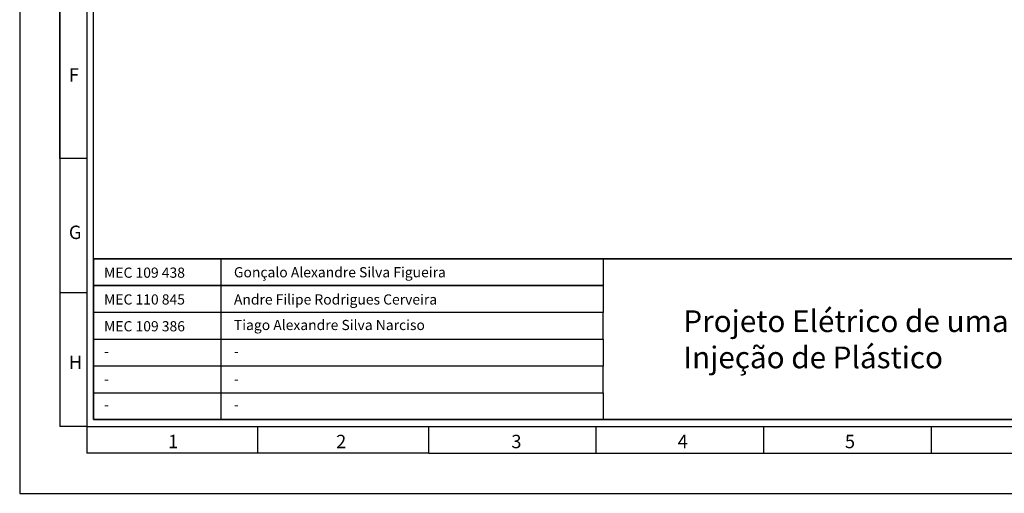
# Model space of a CAD drawing. Header units: millimetres. Extents: x -559 to 10735, y -2326 to 222.
# Tile 59 of 256: x 499 to 646, y -897 to -827. Entities that reach past the tile are written whole.
import ezdxf

# ---------------------------------------------------------------- set-up
doc = ezdxf.new("R2010")
doc.units = ezdxf.units.MM
doc.header["$LTSCALE"] = 4
doc.layers.add('Modelo', color=251, linetype='Continuous')
doc.layers.add('Texto Cabeçalho', color=3, linetype='Continuous')

msp = doc.modelspace()

# ---------------------------------------------------------------- linework, layer by layer
at = {"layer": 'Modelo'}
for p, q in [((505.07, -847.33), (505.07, -697.33)), ((505.07, -797.33), (505.07, -847.33)), ((509.07, -847.33), (505.07, -847.33)), ((505.07, -847.33), (505.07, -887.33)), ((505.07, -847.33), (505.07, -887.33)), ((505.07, -867.33), (509.07, -867.33)), ((509.07, -887.33), (505.07, -887.33)), ((509.07, -887.33), (509.07, -891.33)), ((534.57, -891.33), (534.57, -887.33)), ((560.07, -891.33), (560.07, -887.33)), ((585.07, -891.33), (585.07, -887.33)), ((610.07, -891.33), (610.07, -887.33)), ((635.07, -891.33), (635.07, -887.33)), ((560.07, -891.33), (509.07, -891.33)), ((560.07, -891.33), (786.07, -891.33)), ((560.07, -891.33), (610.07, -891.33)), ((610.07, -891.33), (660.07, -891.33))]:
    msp.add_line(p, q, dxfattribs=at)
for points in [[(499.07, -897.33), (796.07, -897.33), (796.07, -687.33), (499.07, -687.33)], [(509.07, -887.33), (786.07, -887.33), (786.07, -697.33), (509.07, -697.33)], [(785.07, -886.33), (510.07, -886.33), (510.07, -698.33), (785.07, -698.33)], [(510.07, -862.33), (785.07, -862.33), (785.07, -886.33), (510.07, -886.33)], [(586.07, -866.33), (510.07, -866.33), (510.07, -862.33), (586.07, -862.33)], [(510.07, -862.33), (529.07, -862.33), (529.07, -886.33), (510.07, -886.33)], [(785.07, -862.33), (510.07, -862.33), (510.07, -886.33), (785.07, -886.33)], [(510.07, -866.33), (586.07, -866.33), (586.07, -870.33), (510.07, -870.33)], [(586.07, -870.33), (510.07, -870.33), (510.07, -874.33), (586.07, -874.33)], [(510.07, -874.33), (586.07, -874.33), (586.07, -878.33), (510.07, -878.33)], [(586.07, -878.33), (510.07, -878.33), (510.07, -882.33), (586.07, -882.33)], [(586.07, -886.33), (510.07, -886.33), (510.07, -882.33), (586.07, -882.33)]]:
    msp.add_lwpolyline(points, close=True, dxfattribs=at)

# ---------------------------------------------------------------- texts
at = {"layer": 'Modelo', "char_height": 2, "attachment_point": 1}
for s, heights, insert in [('F', [0], (506.4, -833.87)), ('G', [0], (506.4, -857.37)), ('H', [0], (506.4, -876.76)), ('1', [0], (521.19, -888.59)), ('2', [0], (546.26, -888.59)), ('3', [0], (572.4, -888.59)), ('4', [2], (597.2, -888.59)), ('5', [0], (622.15, -888.59))]:
    msp.add_mtext_dynamic_manual_height_columns(s, width=27.4577, gutter_width=10, heights=heights, dxfattribs=dict(at, insert=insert))
at = {"layer": 'Texto Cabeçalho', "attachment_point": 1}
for s, width, gutter_width, heights, insert, char_height in [('Gonçalo Alexandre Silva Figueira', 38.1544, 7.6, [0], (531.02, -863.57), 1.5207), ('MEC 109 438', 38.1544, 7.6, [0], (511.65, -863.63), 1.5207), ('MEC 110 845', 38.1544, 7.6, [0], (511.65, -867.63), 1.5207), ('Andre Filipe Rodrigues Cerveira', 38.1544, 7.6, [0], (531.02, -867.63), 1.5207), ('{\\fMeiryo UI|b1|i0|c0|p50;Projeto Elétrico de uma Fábrica Industrial de Injeção de Plástico}', 94.4781, 12.33, [15.33], (598.06, -870.01), 3.2441), ('MEC 109 386', 38.1544, 7.6, [0], (511.65, -871.63), 1.5207), ('Tiago Alexandre Silva Narciso', 38.1544, 7.6, [0], (531.02, -871.44), 1.5207)]:
    msp.add_mtext_dynamic_manual_height_columns(s, width=width, gutter_width=gutter_width, heights=heights, dxfattribs=dict(at, insert=insert, char_height=char_height))
at = {"layer": 'Texto Cabeçalho', "color": 18, "true_color": 0x000000, "char_height": 1.52, "attachment_point": 1}
for insert in [(511.65, -875.38), (531.02, -875.38), (511.65, -879.52), (531.02, -879.52), (511.65, -883.33), (531.02, -883.33)]:
    msp.add_mtext_dynamic_manual_height_columns('-', width=38.1544, gutter_width=7.6, heights=[0], dxfattribs=dict(at, insert=insert))

doc.saveas('drawing.dxf')
